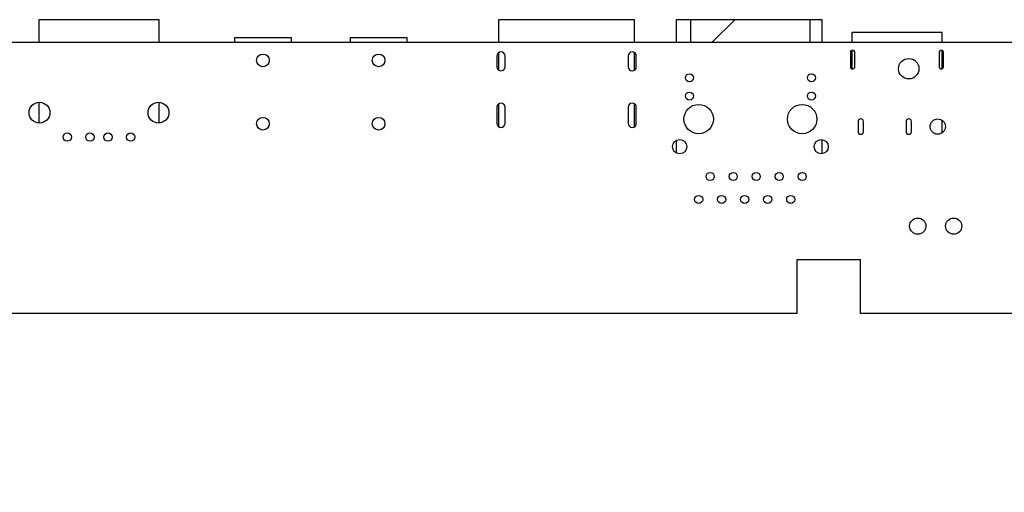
# Model space of a CAD drawing. Header units: millimetres. Extents: x 0 to 420, y 0 to 297.
# Tile 5 of 9: x 235 to 343, y 113 to 165. Entities that reach past the tile are written whole.
import ezdxf

# ---------------------------------------------------------------- set-up
doc = ezdxf.new("R2010")
doc.units = ezdxf.units.MM
doc.header["$LTSCALE"] = 23.1
doc.layers.get('0').update_dxf_attribs({"linetype": 'CONTINUOUS'})
doc.layers.add('02___PRT_ALL_AXES', color=7, linetype='CONTINUOUS')
doc.layers.add('03___PRT_ALL_CURVES', color=7, linetype='CONTINUOUS')
doc.styles.get("Standard").update_dxf_attribs({"font": 'txt', "width": 0.8})
doc.dimstyles.new('DIMSTYLE_1', dxfattribs={"dimtxt": 2.5, "dimasz": 2.5, "dimexe": 1, "dimexo": 1, "dimtad": 0, "dimtih": 1, "dimtoh": 1, "dimzin": 0, "dimdsep": 46, "dimtxsty": 'STANDARD', "dimblk": '_FILLED', "dimblk1": '_FILLED', "dimblk2": '_FILLED', "dimcen": 0.09, "dimadec": 0, "dimazin": 0, "dimtp": 0.01, "dimtm": 0.01, "dimtfac": 1, "dimtofl": 0, "dimtmove": 0, "dimatfit": 3, "dimldrblk": '_FILLED', "dimfxl": 1, "dimtolj": 1, "dimtzin": 0, "dimarcsym": 0})

# ---------------------------------------------------------------- blocks, each defined once
blk = doc.blocks.new('*D11')
at = {"color": 2, "linetype": 'CONTINUOUS'}
blk.add_line((350.06, 131.29), (350.06, 125.92), dxfattribs=at)
blk = doc.blocks.new('_FILLED')
at = {"color": 0, "linetype": 'BYBLOCK'}
blk.add_solid([(0, 0), (-1, 0.14), (-1, -0.14)], dxfattribs=at)
blk = doc.blocks.new('*D12')
at = {"color": 2, "linetype": 'CONTINUOUS'}
blk.add_line((354.06, 131.43), (354.06, 125.92), dxfattribs=at)

msp = doc.modelspace()

# ---------------------------------------------------------------- linework, layer by layer
at = {"color": 4, "linetype": 'CONTINUOUS'}
for p, q in [((322.017, 164.925), (308.797, 164.925)), ((308.797, 164.925), (308.797, 162.425)), ((322.017, 162.425), (322.017, 164.925))]:
    msp.add_line(p, q, dxfattribs=at)
at = {"color": 2, "linetype": 'CONTINUOUS'}
msp.add_line((311.197, 162.425), (313.697, 164.925), dxfattribs=at)
at = {"color": 7, "linetype": 'CONTINUOUS'}
for p, q in [((209.057, 162.425), (354.057, 162.425)), ((287.407, 160.915), (287.407, 159.715)), ((288.307, 159.715), (288.307, 160.915)), ((301.907, 160.915), (301.907, 159.715)), ((302.807, 159.715), (302.807, 160.915)), ((326.437, 161.285), (326.437, 159.735)), ((326.937, 159.735), (326.937, 161.285)), ((336.237, 161.285), (336.237, 159.735)), ((336.737, 159.735), (336.737, 161.285)), ((287.407, 155.255), (287.407, 153.455)), ((288.307, 153.455), (288.307, 155.255)), ((301.907, 155.255), (301.907, 153.455)), ((302.807, 153.455), (302.807, 155.255)), ((327.287, 153.645), (327.287, 152.555)), ((327.887, 152.555), (327.887, 153.645)), ((332.587, 153.645), (332.587, 152.555)), ((333.187, 152.555), (333.187, 153.645))]:
    msp.add_line(p, q, dxfattribs=at)
for centre, radius in [((261.577, 160.425), 0.7), ((274.357, 160.425), 0.7), ((332.887, 159.505), 1.13), ((308.672, 158.505), 0.445), ((322.142, 158.505), 0.445), ((308.672, 156.475), 0.445), ((322.142, 156.475), 0.445), ((236.907, 154.645), 1.15), ((250.047, 154.645), 1.15), ((309.692, 153.935), 1.625), ((321.122, 153.935), 1.625), ((261.577, 153.425), 0.7), ((274.357, 153.425), 0.7), ((336.087, 153.105), 0.84), ((239.977, 151.935), 0.46), ((242.477, 151.935), 0.46), ((244.477, 151.935), 0.46), ((246.977, 151.935), 0.46), ((307.592, 150.885), 0.785), ((323.222, 150.885), 0.785), ((310.962, 147.585), 0.445), ((313.502, 147.585), 0.445), ((316.042, 147.585), 0.445), ((318.582, 147.585), 0.445), ((321.122, 147.585), 0.445), ((309.692, 145.045), 0.445), ((312.232, 145.045), 0.445), ((314.772, 145.045), 0.445), ((317.312, 145.045), 0.445), ((319.852, 145.045), 0.445), ((333.887, 142.095), 0.9), ((337.847, 142.095), 0.9)]:
    msp.add_circle(centre, radius, dxfattribs=at)
for centre, radius, start, end in [((287.857, 160.915), 0.45, 0, 180), ((302.357, 160.915), 0.45, 0, 180), ((326.687, 161.285), 0.25, 0, 180), ((336.487, 161.285), 0.25, 0, 180), ((287.857, 159.715), 0.45, 180, 360), ((302.357, 159.715), 0.45, 180, 360), ((326.687, 159.735), 0.25, 180, 360), ((336.487, 159.735), 0.25, 180, 360), ((287.857, 155.255), 0.45, 0, 180), ((302.357, 155.255), 0.45, 0, 180), ((287.857, 153.455), 0.45, 180, 360), ((302.357, 153.455), 0.45, 180, 360), ((327.587, 153.645), 0.3, 0, 180), ((332.887, 153.645), 0.3, 0, 180), ((327.587, 152.555), 0.3, 180, 360), ((332.887, 152.555), 0.3, 180, 360)]:
    msp.add_arc(centre, radius, start, end, dxfattribs=at)
at = {"layer": '02___PRT_ALL_AXES', "color": 7, "linetype": 'CONTINUOUS'}
for p, q in [((320.557, 138.425), (327.557, 138.425)), ((320.557, 132.425), (320.557, 138.425)), ((327.557, 132.425), (327.557, 138.425)), ((320.557, 132.425), (163.307, 132.425)), ((354.057, 132.425), (327.557, 132.425))]:
    msp.add_line(p, q, dxfattribs=at)
at = {"layer": '03___PRT_ALL_CURVES', "color": 4, "linetype": 'CONTINUOUS'}
for p, q in [((250.127, 164.925), (236.827, 164.925)), ((236.827, 164.925), (236.827, 162.425)), ((250.127, 162.425), (250.127, 164.925)), ((302.607, 164.925), (287.607, 164.925)), ((287.607, 164.925), (287.607, 162.425)), ((302.607, 162.425), (302.607, 164.925)), ((323.342, 164.925), (307.216, 164.925)), ((307.216, 164.925), (307.216, 162.425)), ((323.342, 162.425), (323.342, 164.925)), ((336.587, 163.505), (326.587, 163.505)), ((326.587, 163.505), (326.587, 162.425)), ((336.587, 162.425), (336.587, 163.505)), ((264.727, 162.925), (258.427, 162.925)), ((258.427, 162.925), (258.427, 162.425)), ((264.727, 162.425), (264.727, 162.925)), ((277.507, 162.925), (271.207, 162.925)), ((271.207, 162.925), (271.207, 162.425)), ((277.507, 162.425), (277.507, 162.925)), ((287.607, 161.28), (287.607, 159.351)), ((302.607, 159.351), (302.607, 161.28)), ((326.587, 161.509), (326.587, 159.512)), ((336.587, 159.512), (336.587, 161.509)), ((236.827, 155.779), (236.827, 153.511)), ((250.127, 153.511), (250.127, 155.779)), ((287.607, 155.62), (287.607, 153.091)), ((302.607, 153.091), (302.607, 155.62)), ((336.587, 152.457), (336.587, 153.754)), ((307.216, 151.554), (307.216, 150.217)), ((323.342, 150.12), (323.342, 151.651))]:
    msp.add_line(p, q, dxfattribs=at)

# ---------------------------------------------------------------- dimensions: what is measured, and where the dimension line sits
at = {"color": 2, "linetype": 'CONTINUOUS'}
for feature_location, offset, origin, picture, middle in [((354.057, 131.425), (0, -5.51), (74.057, 132.425), '*D12', (353.432, 112.666)), ((350.057, 131.285), (0, -5.37), (74.057, 132.285), '*D11', (349.432, 112.666))]:
    dim = msp.add_ordinate_dim(feature_location=feature_location, offset=offset, dtype=1, origin=origin, dimstyle='DIMSTYLE_1', override={"dimtad": 1, "dimtih": 0, "dimtoh": 0}, dxfattribs=at)
    dim.commit()
    dim.dimension.update_dxf_attribs({"geometry": picture, "text_midpoint": middle})

doc.saveas('drawing.dxf')
